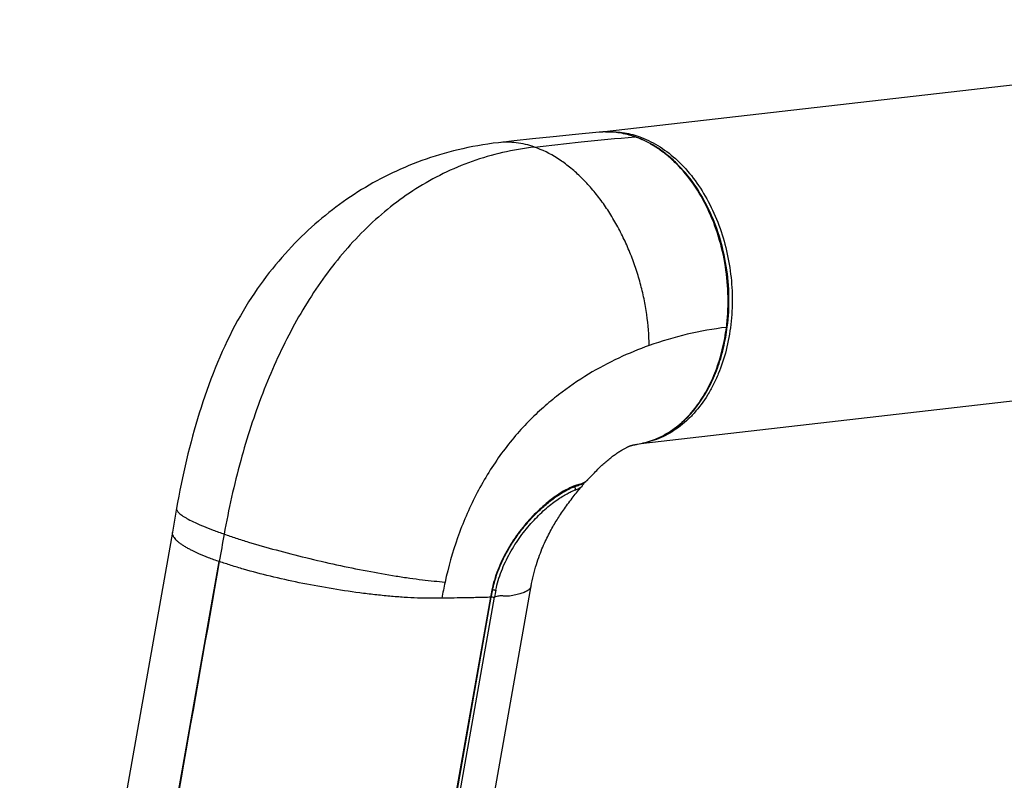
# Model space of a CAD drawing. Header units: millimetres. Extents: x 334 to 1070, y -10 to 753.
# Tile 3 of 23: x 334 to 430, y 232 to 306. Entities that reach past the tile are written whole.
import ezdxf

# ---------------------------------------------------------------- set-up
doc = ezdxf.new("R2010")
doc.units = ezdxf.units.MM
doc.header["$LTSCALE"] = 65.395
doc.layers.get('0').update_dxf_attribs({"linetype": 'CONTINUOUS'})

msp = doc.modelspace()

# ---------------------------------------------------------------- linework, layer by layer
at = {"color": 7, "linetype": 'CONTINUOUS'}
for p, q in [((485.75, 305.727), (390.766, 294.818)), ((394.313, 264.525), (489.231, 275.426)), ((393.872, 264.446), (393.958, 264.459)), ((349.145, 258.231), (348.735, 255.909)), ((348.735, 255.91), (333.888, 171.812)), ((370.029, 173.664), (383.624, 250.686)), ((383.623, 250.688), (383.623, 250.686)), ((367.809, 181.919), (379.756, 249.607))]:
    msp.add_line(p, q, dxfattribs=at)
at = {"color": 9, "linetype": 'CONTINUOUS'}
for p, q in [((338.436, 168.972), (353.28, 253.071)), ((338.468, 168.961), (353.315, 253.058)), ((353.28, 253.071), (353.298, 253.064)), ((353.315, 253.058), (353.298, 253.064)), ((379.681, 249.585), (367.754, 182.011)), ((368.147, 182.027), (380.074, 249.596))]:
    msp.add_line(p, q, dxfattribs=at)
at = {"color": 7, "linetype": 'CONTINUOUS'}
for points in [[(390.251, 294.788), (387.929, 294.568), (385.759, 294.353), (383.776, 294.146), (381.965, 293.948), (380.446, 293.773)], [(380.446, 293.773), (379.943, 293.711), (379.431, 293.639), (378.927, 293.561), (378.432, 293.477), (377.945, 293.387), (377.465, 293.291), (376.993, 293.189), (376.527, 293.082), (376.067, 292.969), (375.614, 292.85), (375.165, 292.727), (374.722, 292.598), (374.284, 292.463), (373.85, 292.323), (373.42, 292.178), (372.994, 292.027), (372.573, 291.871), (372.156, 291.711), (371.743, 291.545), (371.335, 291.374), (370.931, 291.199), (370.532, 291.019), (370.139, 290.835), (369.75, 290.647), (369.368, 290.455), (368.99, 290.259), (368.616, 290.059), (368.245, 289.855), (367.876, 289.645), (367.51, 289.429), (367.145, 289.209), (366.782, 288.982), (366.421, 288.75), (366.062, 288.513), (365.705, 288.27), (365.351, 288.022), (364.999, 287.768), (364.649, 287.509), (364.302, 287.245), (363.957, 286.976), (363.615, 286.702), (363.276, 286.422), (362.94, 286.138), (362.607, 285.848), (362.276, 285.554), (361.948, 285.254), (361.623, 284.949), (361.299, 284.638), (360.978, 284.32), (360.658, 283.996), (360.339, 283.664), (360.021, 283.326), (359.705, 282.979), (359.391, 282.625), (359.079, 282.265), (358.77, 281.897), (358.465, 281.523), (358.162, 281.142), (357.863, 280.754), (357.568, 280.36), (357.278, 279.96), (356.991, 279.553), (356.709, 279.14), (356.431, 278.719), (356.156, 278.29), (355.884, 277.852), (355.615, 277.404), (355.348, 276.946), (355.085, 276.477), (354.824, 275.997), (354.568, 275.508), (354.315, 275.01), (354.068, 274.503), (353.824, 273.989), (353.586, 273.467), (353.353, 272.938), (353.126, 272.404), (352.904, 271.864), (352.689, 271.321), (352.479, 270.776), (352.276, 270.229), (352.079, 269.681), (351.889, 269.134), (351.704, 268.586), (351.526, 268.038), (351.352, 267.488), (351.183, 266.936), (351.018, 266.379), (350.858, 265.818), (350.701, 265.253), (350.549, 264.683), (350.4, 264.108), (350.256, 263.53), (350.116, 262.949), (349.979, 262.364), (349.847, 261.777), (349.72, 261.187), (349.596, 260.595), (349.476, 260.002), (349.361, 259.407), (349.249, 258.811), (349.145, 258.231)], [(393.958, 264.459), (394.151, 264.493), (394.342, 264.531), (394.533, 264.574), (394.723, 264.622), (394.912, 264.674), (395.1, 264.731), (395.286, 264.793), (395.472, 264.859), (395.656, 264.929), (395.839, 265.005), (396.021, 265.085), (396.201, 265.169), (396.38, 265.258), (396.557, 265.351), (396.733, 265.449), (396.908, 265.551), (397.08, 265.657), (397.251, 265.768), (397.42, 265.883), (397.587, 266.002), (397.753, 266.126), (397.916, 266.254), (398.078, 266.386), (398.238, 266.522), (398.395, 266.662), (398.551, 266.806), (398.705, 266.955), (398.856, 267.107), (399.005, 267.263), (399.152, 267.423), (399.297, 267.587), (399.439, 267.755), (399.579, 267.927), (399.717, 268.102), (399.852, 268.281), (399.985, 268.464), (400.115, 268.65), (400.243, 268.84), (400.368, 269.033), (400.49, 269.23), (400.61, 269.43), (400.727, 269.634), (400.842, 269.841), (400.953, 270.051), (401.062, 270.265), (401.168, 270.482), (401.272, 270.702), (401.372, 270.925), (401.469, 271.151), (401.564, 271.38), (401.655, 271.612), (401.744, 271.846), (401.829, 272.083), (401.911, 272.323), (401.99, 272.565), (402.066, 272.809), (402.138, 273.055), (402.207, 273.303), (402.273, 273.553), (402.335, 273.804), (402.394, 274.058), (402.45, 274.313), (402.502, 274.57), (402.551, 274.828), (402.597, 275.088), (402.639, 275.349), (402.677, 275.611), (402.71, 275.86)], [(389.158, 261.034), (389.269, 261.154), (389.397, 261.29), (389.526, 261.426), (389.653, 261.559), (389.777, 261.687), (389.897, 261.809), (390.011, 261.924), (390.119, 262.031), (390.223, 262.133), (390.323, 262.23), (390.42, 262.322), (390.515, 262.412), (390.609, 262.498), (390.702, 262.583), (390.795, 262.666), (390.889, 262.748), (390.984, 262.83), (391.08, 262.911), (391.176, 262.991), (391.271, 263.069), (391.365, 263.144), (391.457, 263.216), (391.547, 263.285), (391.634, 263.351), (391.72, 263.414), (391.805, 263.475), (391.89, 263.536), (391.976, 263.595), (392.063, 263.653), (392.149, 263.71), (392.233, 263.764), (392.315, 263.816), (392.394, 263.864), (392.47, 263.909), (392.543, 263.952), (392.612, 263.991), (392.679, 264.028), (392.743, 264.062), (392.804, 264.094), (392.862, 264.124), (392.918, 264.152), (392.972, 264.178), (393.023, 264.202), (393.072, 264.225), (393.119, 264.245), (393.162, 264.263), (393.201, 264.279), (393.237, 264.294), (393.268, 264.306), (393.297, 264.316), (393.322, 264.325), (393.344, 264.333), (393.364, 264.339), (393.383, 264.345), (393.399, 264.35), (393.416, 264.354), (393.432, 264.359), (393.449, 264.363), (393.467, 264.368), (393.487, 264.373), (393.51, 264.378), (393.535, 264.384), (393.563, 264.39), (393.594, 264.396), (393.627, 264.402), (393.662, 264.409), (393.699, 264.416), (393.739, 264.423), (393.78, 264.43), (393.825, 264.438), (393.872, 264.446)], [(388.096, 260.424), (388.208, 260.464), (388.316, 260.506), (388.419, 260.549), (388.519, 260.594), (388.613, 260.641), (388.703, 260.689), (388.788, 260.739), (388.868, 260.79), (388.942, 260.843), (389.011, 260.896), (389.073, 260.95), (389.13, 261.004), (389.158, 261.034)], [(388.611, 260.429), (388.626, 260.447), (388.672, 260.506), (388.713, 260.566), (388.749, 260.626), (388.78, 260.687), (388.805, 260.748), (388.805, 260.75)], [(379.885, 250.293), (379.919, 250.46), (379.96, 250.643), (380.004, 250.825), (380.052, 251.008), (380.102, 251.191), (380.156, 251.374), (380.213, 251.557), (380.274, 251.74), (380.337, 251.923), (380.404, 252.105), (380.473, 252.287), (380.546, 252.469), (380.622, 252.65), (380.7, 252.83), (380.781, 253.01), (380.865, 253.188), (380.951, 253.366), (381.04, 253.543), (381.131, 253.719), (381.225, 253.894), (381.321, 254.067), (381.419, 254.239), (381.52, 254.409), (381.622, 254.578), (381.726, 254.745), (381.831, 254.91), (381.939, 255.074), (382.048, 255.236), (382.158, 255.395), (382.269, 255.553), (382.382, 255.709), (382.496, 255.862), (382.611, 256.013), (382.727, 256.162), (382.843, 256.309), (382.96, 256.453), (383.078, 256.595), (383.196, 256.735), (383.315, 256.872), (383.434, 257.006), (383.553, 257.138), (383.672, 257.267), (383.792, 257.394), (383.911, 257.518), (384.03, 257.64), (384.149, 257.759), (384.268, 257.875), (384.386, 257.989), (384.504, 258.1), (384.622, 258.209), (384.739, 258.315), (384.855, 258.418), (384.971, 258.518), (385.086, 258.616), (385.2, 258.711), (385.314, 258.804), (385.426, 258.894), (385.537, 258.981), (385.648, 259.065), (385.757, 259.147), (385.865, 259.226), (385.972, 259.303), (386.077, 259.377), (386.181, 259.448), (386.284, 259.517), (386.385, 259.583), (386.484, 259.646), (386.582, 259.707), (386.679, 259.766), (386.773, 259.822), (386.866, 259.875), (386.956, 259.926), (387.045, 259.974), (387.132, 260.02), (387.217, 260.063), (387.3, 260.104), (387.38, 260.143), (387.458, 260.179), (387.534, 260.213), (387.607, 260.245), (387.678, 260.274), (387.746, 260.301), (387.811, 260.326), (387.874, 260.349), (387.933, 260.37), (388.096, 260.424)], [(383.623, 250.688), (383.666, 250.921), (383.721, 251.192), (383.78, 251.463), (383.845, 251.734), (383.913, 252.001), (383.985, 252.263), (384.059, 252.519), (384.135, 252.767), (384.212, 253.006), (384.29, 253.236), (384.368, 253.458), (384.447, 253.673), (384.526, 253.881), (384.605, 254.082), (384.685, 254.278), (384.766, 254.469), (384.846, 254.654), (384.926, 254.834), (385.007, 255.009), (385.087, 255.179), (385.167, 255.345), (385.248, 255.508), (385.328, 255.666), (385.409, 255.822), (385.49, 255.976), (385.571, 256.126), (385.653, 256.274), (385.735, 256.42), (385.817, 256.563), (385.899, 256.704), (385.982, 256.842), (386.065, 256.979), (386.148, 257.114), (386.232, 257.248), (386.317, 257.381), (386.403, 257.514), (386.491, 257.647), (386.581, 257.781), (386.673, 257.916), (386.767, 258.053), (386.864, 258.191), (386.964, 258.332), (387.067, 258.477), (387.174, 258.624), (387.284, 258.773), (387.395, 258.922), (387.507, 259.07), (387.616, 259.214), (387.723, 259.351), (387.827, 259.484), (387.928, 259.612), (388.028, 259.736), (388.128, 259.86), (388.23, 259.983), (388.334, 260.107), (388.441, 260.233), (388.553, 260.363), (388.611, 260.428)], [(379.756, 249.607), (379.773, 249.704), (379.794, 249.819), (379.816, 249.937), (379.839, 250.057), (379.863, 250.181), (379.885, 250.293)]]:
    msp.add_lwpolyline(points, dxfattribs=at)
at = {"color": 9, "linetype": 'CONTINUOUS'}
for centre, radius, start, end in [((390.97, 287.038), 7.783, 93.94174, 94.71242), ((390.97, 287.031), 7.79, 93.11616, 93.94171), ((390.971, 287.024), 7.797, 92.59464, 93.11619), ((390.971, 287.012), 7.809, 91.57763, 92.59449), ((390.972, 287.001), 7.82, 91.28773, 91.57778), ((390.737, 285.842), 9.008, 70.4198, 70.78313), ((406.8, 241.227), 34.847, 96.88021, 109.60612), ((1114.148, 118.773), 772.611, 169.789928, 169.99027), ((413.258, 242.742), 38.901, 167.64093, 170.00536), ((414.781, 243.351), 35.65, 168.80881, 169.92835), ((411.271, 244.068), 31.683, 168.68579, 169.95313)]:
    msp.add_arc(centre, radius, start, end, dxfattribs=at)
for points, knots in [([(383.947, 293.347), (385.46, 293.524), (388.71, 293.876), (391.964, 294.188), (393.702, 294.348)], [0, 0, 0, 0, 0.465922, 1, 1, 1, 1]), ([(393.702, 294.348), (393.231, 294.512), (392.272, 294.76), (391.283, 294.83), (390.796, 294.819)], [0, 0, 0, 0, 0.505919, 1, 1, 1, 1]), ([(390.877, 294.822), (391.146, 294.839), (391.688, 294.847), (392.503, 294.774), (393.316, 294.617), (393.849, 294.459), (394.113, 294.367)], [0, 0, 0, 0, 0.245987, 0.493864, 0.744838, 1, 1, 1, 1]), ([(402.625, 275.824), (402.687, 276.309), (402.776, 277.289), (402.811, 279.267), (402.595, 281.745), (401.932, 284.629), (400.889, 287.325), (399.504, 289.735), (398.082, 291.456), (396.821, 292.595), (395.841, 293.312), (394.822, 293.898), (394.113, 294.202), (393.756, 294.329)], [0, 0, 0, 0, 0.066711, 0.134163, 0.269988, 0.405036, 0.536848, 0.663296, 0.782842, 0.839846, 0.894963, 0.948289, 1, 1, 1, 1]), ([(394.113, 294.367), (394.749, 294.145), (396.01, 293.538), (397.731, 292.24), (399.284, 290.573), (400.626, 288.586), (401.719, 286.338), (402.533, 283.895), (403.044, 281.327), (403.237, 278.71), (403.108, 276.119), (402.659, 273.631), (402.021, 271.679), (401.36, 270.239), (400.628, 268.929), (399.758, 267.748), (398.763, 266.739), (397.977, 266.089), (397.148, 265.54), (396.282, 265.096), (395.385, 264.762), (394.769, 264.613), (394.459, 264.557)], [0, 0, 0, 0, 0.054424, 0.112053, 0.173173, 0.237644, 0.304978, 0.374429, 0.445071, 0.515888, 0.585852, 0.653999, 0.719511, 0.751108, 0.781852, 0.840656, 0.868808, 0.896176, 0.92285, 0.948946, 0.974608, 1, 1, 1, 1]), ([(383.947, 293.347), (382.907, 293.226), (380.856, 292.873), (377.881, 292.007), (375.059, 290.82), (372.4, 289.331), (369.916, 287.561), (367.612, 285.536), (365.492, 283.284), (363.555, 280.834), (361.796, 278.21), (359.657, 274.466), (357.376, 269.379), (355.237, 262.768), (354.205, 258.128), (353.772, 255.724)], [0, 0, 0, 0, 0.060716, 0.120274, 0.179132, 0.23773, 0.296442, 0.355538, 0.415176, 0.475419, 0.536286, 0.598017, 0.725054, 0.858448, 1, 1, 1, 1]), ([(383.947, 293.347), (383.375, 293.547), (382.494, 293.761), (381.313, 293.838), (380.738, 293.807), (380.456, 293.774)], [0, 0, 0, 0, 0.513585, 0.759548, 1, 1, 1, 1]), ([(395.107, 274.054), (395.092, 275.063), (394.979, 276.589), (394.627, 278.607), (394.259, 280.129), (393.799, 281.634), (393.248, 283.109), (392.613, 284.543), (391.894, 285.922), (391.098, 287.232), (390.229, 288.459), (389.295, 289.589), (388.304, 290.609), (387.265, 291.507), (385.864, 292.504), (384.724, 293.077), (383.947, 293.347)], [0, 0, 0, 0, 0.128711, 0.194675, 0.261339, 0.328356, 0.395416, 0.462214, 0.528418, 0.5937, 0.65771, 0.720116, 0.780626, 0.839004, 0.895093, 1, 1, 1, 1]), ([(393.925, 264.454), (394.197, 264.497), (394.74, 264.612), (395.534, 264.869), (396.308, 265.211), (397.056, 265.635), (397.772, 266.139), (398.691, 266.923), (399.74, 268.097), (400.794, 269.748), (401.64, 271.618), (402.27, 273.662), (402.533, 275.092), (402.626, 275.824)], [0, 0, 0, 0, 0.05391, 0.108231, 0.16322, 0.219111, 0.276112, 0.3344, 0.455263, 0.582489, 0.716131, 0.855641, 1, 1, 1, 1]), ([(402.625, 275.824), (402.637, 275.825), (402.658, 275.829), (402.688, 275.837), (402.709, 275.849), (402.71, 275.86)], [0, 0, 0, 0, 0.371502, 0.660795, 1, 1, 1, 1]), ([(395.107, 274.054), (394.105, 273.696), (392.091, 272.868), (389.12, 271.286), (386.695, 269.626), (384.778, 268.035), (383.324, 266.651), (381.909, 265.09), (380.568, 263.361), (379.334, 261.494), (377.866, 258.869), (376.39, 255.411), (375.577, 252.523), (375.258, 251.069)], [0, 0, 0, 0, 0.100391, 0.205158, 0.317186, 0.377073, 0.440133, 0.506566, 0.575708, 0.646385, 0.717596, 0.859433, 1, 1, 1, 1]), ([(388.137, 260.512), (388.006, 260.474), (387.717, 260.37), (387.256, 260.161), (386.73, 259.875), (386.154, 259.51), (385.54, 259.066), (384.902, 258.546), (384.253, 257.952), (383.372, 257.055), (382.321, 255.79), (381.216, 254.097), (380.332, 252.249), (379.94, 250.935), (379.809, 250.27)], [0, 0, 0, 0, 0.02992, 0.06711, 0.110996, 0.161025, 0.216563, 0.27692, 0.341415, 0.409323, 0.552457, 0.701169, 0.851327, 1, 1, 1, 1]), ([(387.986, 260.387), (388.017, 260.397), (388.077, 260.43), (388.121, 260.483), (388.137, 260.512)], [0, 0, 0, 0, 0.495916, 1, 1, 1, 1]), ([(388.137, 260.512), (388.251, 260.545), (388.461, 260.614), (388.747, 260.737), (388.979, 260.872), (389.107, 260.978), (389.158, 261.034)], [0, 0, 0, 0, 0.305948, 0.573193, 0.803351, 1, 1, 1, 1]), ([(380.204, 250.284), (380.328, 250.912), (380.698, 252.153), (381.526, 253.899), (382.558, 255.5), (383.711, 256.91), (384.73, 257.923), (385.538, 258.603), (386.098, 259.023), (386.62, 259.37), (387.091, 259.642), (387.498, 259.844), (387.749, 259.948), (387.862, 259.988)], [0, 0, 0, 0, 0.150367, 0.30222, 0.452401, 0.596513, 0.729054, 0.789164, 0.844194, 0.893422, 0.93619, 0.971925, 1, 1, 1, 1]), ([(387.836, 260.335), (387.856, 260.309), (387.888, 260.254), (387.907, 260.163), (387.901, 260.072), (387.878, 260.014), (387.862, 259.988)], [0, 0, 0, 0, 0.264552, 0.508531, 0.748038, 1, 1, 1, 1]), ([(387.862, 259.988), (387.945, 260.017), (388.098, 260.077), (388.305, 260.182), (388.475, 260.295), (388.569, 260.381), (388.608, 260.425)], [0, 0, 0, 0, 0.300469, 0.56502, 0.796693, 1, 1, 1, 1]), ([(349.145, 258.231), (349.139, 258.197), (349.142, 258.121), (349.19, 258.005), (349.276, 257.884), (349.402, 257.755), (349.566, 257.619), (349.769, 257.476), (350.011, 257.325), (350.404, 257.103), (350.989, 256.815), (351.799, 256.462), (352.741, 256.092), (353.415, 255.849), (353.772, 255.724)], [0, 0, 0, 0, 0.019183, 0.041428, 0.068539, 0.101522, 0.140924, 0.186983, 0.239751, 0.299202, 0.437807, 0.601807, 0.789839, 1, 1, 1, 1]), ([(348.735, 255.909), (348.726, 255.862), (348.724, 255.762), (348.764, 255.609), (348.844, 255.452), (348.964, 255.29), (349.123, 255.123), (349.321, 254.952), (349.557, 254.776), (349.831, 254.596), (350.142, 254.412), (350.626, 254.153), (351.319, 253.826), (352.253, 253.441), (352.924, 253.195), (353.28, 253.071)], [0, 0, 0, 0, 0.025568, 0.053136, 0.084278, 0.120078, 0.161219, 0.208086, 0.260891, 0.319741, 0.384665, 0.455603, 0.615079, 0.797086, 1, 1, 1, 1]), ([(353.772, 255.724), (354.149, 255.592), (354.936, 255.329), (356.617, 254.801), (358.884, 254.151), (361.743, 253.418), (364.694, 252.74), (367.621, 252.145), (369.995, 251.724), (371.791, 251.45), (373.021, 251.288), (374.167, 251.165), (374.902, 251.099), (375.258, 251.069)], [0, 0, 0, 0, 0.054461, 0.112996, 0.239843, 0.375602, 0.514831, 0.652128, 0.782381, 0.843053, 0.899503, 0.951391, 1, 1, 1, 1]), ([(374.947, 249.494), (374.76, 249.491), (374.379, 249.485), (373.799, 249.485), (373.199, 249.491), (372.354, 249.513), (371.243, 249.571), (369.857, 249.682), (368.42, 249.83), (366.457, 250.072), (363.999, 250.441), (361.1, 250.98), (358.318, 251.598), (356.113, 252.177), (354.466, 252.672), (353.69, 252.928), (353.315, 253.058)], [0, 0, 0, 0, 0.025533, 0.051893, 0.07907, 0.107258, 0.167156, 0.230673, 0.296613, 0.364023, 0.500237, 0.635273, 0.765764, 0.888544, 0.945955, 1, 1, 1, 1]), ([(379.885, 250.293), (379.884, 250.289), (379.88, 250.284), (379.872, 250.28), (379.859, 250.275), (379.838, 250.271), (379.82, 250.27), (379.809, 250.27)], [0, 0, 0, 0, 0.134792, 0.225791, 0.337252, 0.625497, 1, 1, 1, 1]), ([(379.892, 250.326), (379.947, 250.312), (380.03, 250.295), (380.134, 250.285), (380.182, 250.283), (380.204, 250.284)], [0, 0, 0, 0, 0.546409, 0.794966, 1, 1, 1, 1]), ([(383.623, 250.686), (383.616, 250.649), (383.593, 250.573), (383.531, 250.467), (383.443, 250.366), (383.352, 250.289), (383.266, 250.229), (383.194, 250.185), (383.116, 250.142), (383.001, 250.087), (382.84, 250.025), (382.627, 249.957), (382.389, 249.891), (382.127, 249.817), (381.842, 249.744), (381.589, 249.699), (381.376, 249.689), (381.21, 249.692), (381.039, 249.701), (380.862, 249.713), (380.677, 249.717), (380.482, 249.706), (380.278, 249.669), (380.142, 249.624), (380.074, 249.596)], [0, 0, 0, 0, 0.029319, 0.060235, 0.094101, 0.131964, 0.152432, 0.174101, 0.197027, 0.221043, 0.272668, 0.329785, 0.393096, 0.463273, 0.5394, 0.619764, 0.661157, 0.703612, 0.747443, 0.792911, 0.840332, 0.890185, 0.943147, 1, 1, 1, 1]), ([(379.681, 249.585), (379.485, 249.578), (379.191, 249.57), (378.797, 249.562), (378.402, 249.554), (377.909, 249.543), (377.12, 249.528), (376.133, 249.511), (375.344, 249.499), (374.948, 249.493)], [0, 0, 0, 0, 0.123926, 0.186811, 0.249576, 0.374474, 0.499388, 0.749175, 1, 1, 1, 1]), ([(379.756, 249.607), (379.755, 249.603), (379.751, 249.598), (379.743, 249.594), (379.73, 249.59), (379.71, 249.587), (379.691, 249.585), (379.681, 249.585)], [0, 0, 0, 0, 0.127236, 0.216662, 0.327901, 0.619056, 1, 1, 1, 1]), ([(379.761, 249.636), (379.817, 249.623), (379.9, 249.607), (380.004, 249.597), (380.052, 249.595), (380.074, 249.596)], [0, 0, 0, 0, 0.546673, 0.795313, 1, 1, 1, 1])]:
    msp.add_open_spline(points, degree=3, knots=knots, dxfattribs=at)
at = {"color": 7, "linetype": 'CONTINUOUS'}
for points, knots in [([(393.76, 294.341), (393.475, 294.441), (392.897, 294.611), (392.015, 294.772), (391.131, 294.837), (390.542, 294.815), (390.251, 294.788)], [0, 0, 0, 0, 0.254849, 0.505673, 0.753633, 1, 1, 1, 1]), ([(402.71, 275.86), (402.834, 276.834), (402.938, 278.815), (402.676, 281.776), (402.008, 284.656), (400.959, 287.349), (399.566, 289.756), (398.133, 291.474), (396.862, 292.612), (395.871, 293.328), (394.84, 293.913), (394.122, 294.215), (393.76, 294.341)], [0, 0, 0, 0, 0.133793, 0.269285, 0.404, 0.535542, 0.66186, 0.781512, 0.838693, 0.894086, 0.947795, 1, 1, 1, 1])]:
    msp.add_open_spline(points, degree=3, knots=knots, dxfattribs=at)
msp.add_open_spline([(353.298, 253.064), (348.35, 225.032), (343.401, 196.999), (338.452, 168.967)], degree=3, dxfattribs=at)

doc.saveas('drawing.dxf')
